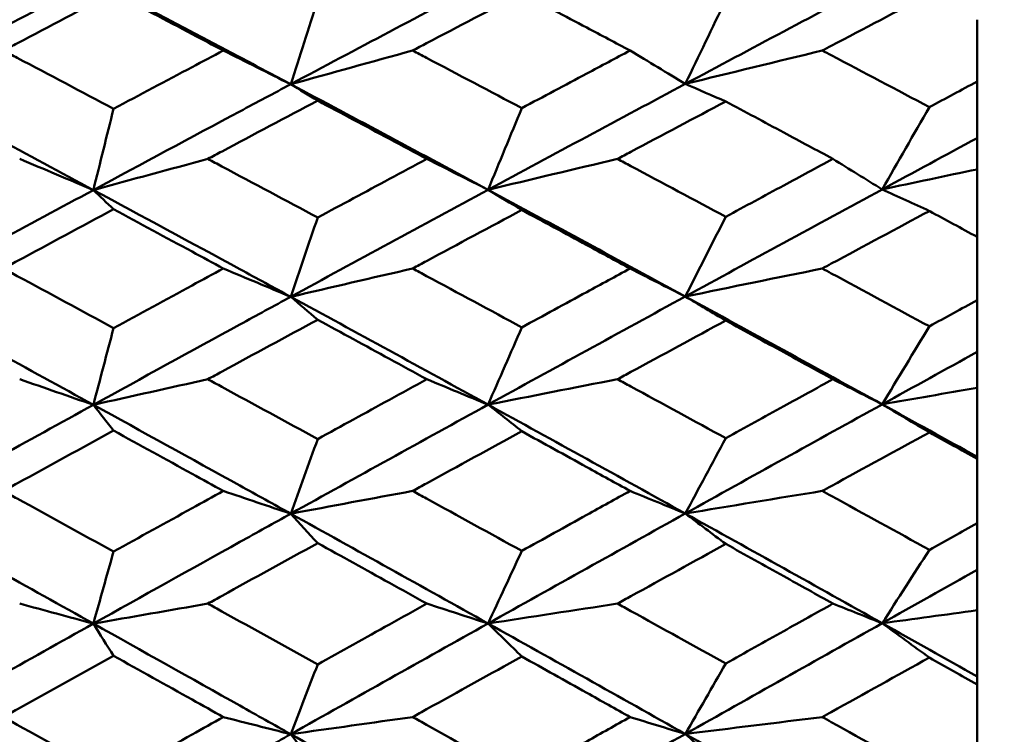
# Model space of a CAD drawing. Header units: millimetres. Extents: x 188 to 1913, y 148 to 2839.
# Tile 63 of 211: x 515.39 to 520.74, y 388.01 to 391.89. Entities that reach past the tile are written whole.
import ezdxf

# ---------------------------------------------------------------- set-up
doc = ezdxf.new("R2010")
doc.units = ezdxf.units.MM
doc.header["$LTSCALE"] = 10
doc.layers.add('Widoczne (ISO)', color=7, linetype='Continuous', lineweight=50)

msp = doc.modelspace()

# ---------------------------------------------------------------- linework, layer by layer
at = {"layer": 'Widoczne (ISO)'}
for p, q in [((520.5895, 391.5519), (520.5895, 391.8873)), ((520.5895, 391.5519), (520.5895, 391.2454)), ((520.5895, 391.2454), (520.5895, 391.0757)), ((520.5895, 391.0757), (520.5895, 390.709)), ((520.5895, 390.366), (520.5895, 390.709)), ((520.5895, 390.366), (520.5895, 390.0854)), ((520.5895, 390.0854), (520.5895, 389.8908)), ((520.5895, 389.8908), (520.5895, 389.5163)), ((520.5895, 389.5163), (520.5895, 389.5057)), ((520.5895, 389.1563), (520.5895, 389.5057)), ((520.5895, 389.1563), (520.5895, 388.9028)), ((520.5895, 388.9028), (520.5895, 388.6839)), ((520.5895, 388.6839), (520.5895, 388.3244)), ((520.5895, 388.3244), (520.5895, 388.282)), ((520.5895, 387.9278), (520.5895, 388.282))]:
    msp.add_line(p, q, dxfattribs=at)
msp.add_circle((483.5571, 384.3574), 50, dxfattribs=at)
for points in [[(514.7244, 391.5362), (515.0811, 391.7263), (515.4378, 391.9151), (515.7945, 392.1027)], [(516.8654, 391.5373), (517.2223, 391.7273), (517.5792, 391.9163), (517.9362, 392.1042)], [(519.006, 391.539), (519.3622, 391.7292), (519.7182, 391.9184), (520.0741, 392.1065)], [(519.006, 391.539), (519.0792, 391.6908), (519.1523, 391.8426), (519.2256, 391.9945)], [(516.8654, 391.5373), (516.9141, 391.6881), (516.9628, 391.839), (517.0116, 391.9899)], [(516.4996, 391.7199), (516.6217, 391.6591), (516.7436, 391.5982), (516.8654, 391.5373)], [(517.5268, 391.7199), (517.3057, 391.6593), (517.0853, 391.5984), (516.8654, 391.5373)], [(518.7065, 391.7199), (518.8065, 391.6596), (518.9063, 391.5993), (519.006, 391.539)], [(519.7492, 391.7199), (519.5008, 391.66), (519.2531, 391.5997), (519.006, 391.539)], [(514.7244, 391.5362), (515.0811, 391.3463), (515.4378, 391.1554), (515.7945, 390.9635)], [(516.8654, 391.5373), (517.2223, 391.3477), (517.5792, 391.1568), (517.9362, 390.9648)], [(516.8654, 391.5373), (516.9141, 391.5076), (516.9628, 391.478), (517.0116, 391.4483)], [(517.9362, 390.9648), (518.2928, 391.1572), (518.6495, 391.3486), (519.006, 391.539)], [(519.006, 391.539), (519.0792, 391.5073), (519.1523, 391.4755), (519.2256, 391.4437)], [(517.9362, 390.9648), (517.9971, 391.1124), (518.0581, 391.26), (518.1191, 391.4076)], [(520.0741, 390.9668), (520.1594, 391.1155), (520.2448, 391.2643), (520.3302, 391.4132)], [(515.7945, 390.9635), (515.831, 391.1103), (515.8675, 391.2571), (515.904, 391.4039)], [(520.0741, 390.9668), (520.2459, 391.0599), (520.4177, 391.1527), (520.5895, 391.2454)], [(515.3948, 391.1322), (515.5283, 391.076), (515.6615, 391.0198), (515.7945, 390.9635)], [(516.4158, 391.1322), (516.2082, 391.0762), (516.0011, 391.02), (515.7945, 390.9635)], [(517.6037, 391.1322), (517.7147, 391.0764), (517.8255, 391.0206), (517.9362, 390.9648)], [(518.6382, 391.1322), (518.4036, 391.0767), (518.1695, 391.0209), (517.9362, 390.9648)], [(519.8069, 391.1322), (519.896, 391.0771), (519.9851, 391.0219), (520.0741, 390.9668)], [(520.5895, 391.0757), (520.4174, 391.0396), (520.2456, 391.0033), (520.0741, 390.9668)], [(514.7244, 390.3835), (515.0811, 390.578), (515.4378, 390.7713), (515.7945, 390.9635)], [(515.7945, 390.9635), (515.831, 390.9287), (515.8675, 390.8938), (515.904, 390.859)], [(516.8654, 390.3844), (517.2223, 390.5788), (517.5792, 390.7723), (517.9362, 390.9648)], [(517.9362, 390.9648), (518.2928, 390.773), (518.6495, 390.58), (519.006, 390.3859)], [(517.9362, 390.9648), (517.9971, 390.9284), (518.0581, 390.8919), (518.1191, 390.8553)], [(519.006, 390.3859), (519.3622, 390.5804), (519.7182, 390.774), (520.0741, 390.9668)], [(520.0741, 390.9668), (520.1594, 390.9278), (520.2448, 390.8888), (520.3302, 390.8497)], [(519.006, 390.3859), (519.0792, 390.5302), (519.1523, 390.6744), (519.2256, 390.8188)], [(516.8654, 390.3844), (516.9141, 390.5276), (516.9628, 390.6709), (517.0116, 390.8141)], [(516.4996, 390.5377), (516.6217, 390.4867), (516.7436, 390.4356), (516.8654, 390.3844)], [(517.5268, 390.5377), (517.3057, 390.4869), (517.0853, 390.4358), (516.8654, 390.3844)], [(518.7065, 390.5377), (518.8065, 390.4872), (518.9063, 390.4365), (519.006, 390.3859)], [(519.7492, 390.5377), (519.5008, 390.4874), (519.2531, 390.4368), (519.006, 390.3859)], [(514.7244, 390.3835), (515.0811, 390.1893), (515.4378, 389.9942), (515.7945, 389.7983)], [(516.8654, 390.3844), (517.2223, 390.1904), (517.5792, 389.9954), (517.9362, 389.7994)], [(516.8654, 390.3844), (516.9141, 390.343), (516.9628, 390.3016), (517.0116, 390.2601)], [(517.9362, 389.7994), (518.2928, 389.9957), (518.6495, 390.1912), (519.006, 390.3859)], [(519.006, 390.3859), (519.3622, 390.192), (519.7182, 389.997), (520.0741, 389.801)], [(519.006, 390.3859), (519.0792, 390.3425), (519.1523, 390.299), (519.2256, 390.2554)], [(515.7945, 389.7983), (515.831, 389.9371), (515.8675, 390.0759), (515.904, 390.2148)], [(517.9362, 389.7994), (517.9971, 389.9391), (518.0581, 390.0787), (518.1191, 390.2184)], [(520.0741, 389.801), (520.1594, 389.942), (520.2448, 390.0831), (520.3302, 390.2242)], [(520.0741, 389.801), (520.2459, 389.896), (520.4177, 389.9908), (520.5895, 390.0854)], [(515.3948, 389.9372), (515.5283, 389.891), (515.6615, 389.8447), (515.7945, 389.7983)], [(516.4158, 389.9372), (516.2082, 389.8911), (516.0011, 389.8448), (515.7945, 389.7983)], [(517.6037, 389.9372), (517.7147, 389.8913), (517.8255, 389.8454), (517.9362, 389.7994)], [(518.6382, 389.9372), (518.4036, 389.8915), (518.1695, 389.8456), (517.9362, 389.7994)], [(519.8069, 389.9372), (519.896, 389.8918), (519.9851, 389.8464), (520.0741, 389.801)], [(520.5895, 389.8908), (520.4174, 389.861), (520.2456, 389.8311), (520.0741, 389.801)], [(514.7244, 389.2071), (515.0811, 389.4051), (515.4378, 389.6022), (515.7945, 389.7983)], [(515.7945, 389.7983), (515.831, 389.7518), (515.8675, 389.7052), (515.904, 389.6585)], [(516.8654, 389.2078), (517.2223, 389.4057), (517.5792, 389.603), (517.9362, 389.7994)], [(517.9362, 389.7994), (518.2928, 389.6036), (518.6495, 389.4067), (519.006, 389.209)], [(517.9362, 389.7994), (517.9971, 389.7513), (518.0581, 389.7031), (518.1191, 389.6548)], [(519.006, 389.209), (519.3622, 389.407), (519.7182, 389.6044), (520.0741, 389.801)], [(520.0741, 389.801), (520.2459, 389.7063), (520.4177, 389.6114), (520.5895, 389.5163)], [(520.0741, 389.801), (520.1594, 389.7504), (520.2448, 389.6998), (520.3302, 389.649)], [(516.8654, 389.2078), (516.9141, 389.3428), (516.9628, 389.4778), (517.0116, 389.6128)], [(519.006, 389.209), (519.0792, 389.3451), (519.1523, 389.4813), (519.2256, 389.6175)], [(516.4996, 389.3312), (516.6217, 389.2901), (516.7436, 389.249), (516.8654, 389.2078)], [(517.5268, 389.3312), (517.3057, 389.2903), (517.0853, 389.2491), (516.8654, 389.2078)], [(518.7065, 389.3312), (518.8065, 389.2905), (518.9063, 389.2498), (519.006, 389.209)], [(519.7492, 389.3312), (519.5008, 389.2907), (519.2531, 389.25), (519.006, 389.209)], [(514.7244, 389.2071), (515.0811, 389.0093), (515.4378, 388.8108), (515.7945, 388.6117)], [(516.8654, 389.2078), (517.2223, 389.0102), (517.5792, 388.8118), (517.9362, 388.6125)], [(516.8654, 389.2078), (516.9141, 389.1548), (516.9628, 389.1017), (517.0116, 389.0485)], [(517.9362, 388.6125), (518.2928, 388.8119), (518.6495, 389.0108), (519.006, 389.209)], [(519.006, 389.209), (519.3622, 389.0115), (519.7182, 388.813), (520.0741, 388.6138)], [(519.006, 389.209), (519.0792, 389.154), (519.1523, 389.0989), (519.2256, 389.0438)], [(515.7945, 388.6117), (515.831, 388.7419), (515.8675, 388.8722), (515.904, 389.0024)], [(517.9362, 388.6125), (517.9971, 388.7437), (518.0581, 388.8749), (518.1191, 389.0062)], [(520.0741, 388.6138), (520.1594, 388.7465), (520.2448, 388.8792), (520.3302, 389.012)], [(520.0741, 388.6138), (520.2459, 388.7102), (520.4177, 388.8066), (520.5895, 388.9028)], [(515.3948, 388.7203), (515.5283, 388.6841), (515.6615, 388.6479), (515.7945, 388.6117)], [(516.4158, 388.7203), (516.2082, 388.6842), (516.0011, 388.648), (515.7945, 388.6117)], [(517.6037, 388.7203), (517.7147, 388.6844), (517.8255, 388.6485), (517.9362, 388.6125)], [(518.6382, 388.7203), (518.4036, 388.6845), (518.1695, 388.6486), (517.9362, 388.6125)], [(519.8069, 388.7203), (519.896, 388.6848), (519.9851, 388.6493), (520.0741, 388.6138)], [(520.5895, 388.6839), (520.4174, 388.6607), (520.2456, 388.6373), (520.0741, 388.6138)], [(514.7244, 388.0115), (515.0811, 388.2123), (515.4378, 388.4124), (515.7945, 388.6117)], [(515.7945, 388.6117), (515.831, 388.5535), (515.8675, 388.4954), (515.904, 388.4372)], [(516.8654, 388.0121), (517.2223, 388.2127), (517.5792, 388.4129), (517.9362, 388.6125)], [(517.9362, 388.6125), (518.2928, 388.4134), (518.6495, 388.2136), (519.006, 388.013)], [(517.9362, 388.6125), (517.9971, 388.5529), (518.0581, 388.4932), (518.1191, 388.4334)], [(519.006, 388.013), (519.3622, 388.2137), (519.7182, 388.414), (520.0741, 388.6138)], [(520.0741, 388.6138), (520.2459, 388.5175), (520.4177, 388.4211), (520.5895, 388.3244)], [(520.0741, 388.6138), (520.1594, 388.5518), (520.2448, 388.4897), (520.3302, 388.4275)], [(516.8654, 388.0121), (516.9141, 388.1383), (516.9628, 388.2645), (517.0116, 388.3908)], [(519.006, 388.013), (519.0792, 388.1404), (519.1523, 388.268), (519.2256, 388.3956)], [(516.4996, 388.105), (516.6217, 388.0741), (516.7436, 388.0431), (516.8654, 388.0121)], [(517.5268, 388.105), (517.3057, 388.0742), (517.0853, 388.0432), (516.8654, 388.0121)], [(518.7065, 388.105), (518.8065, 388.0744), (518.9063, 388.0437), (519.006, 388.013)], [(519.7492, 388.105), (519.5008, 388.0745), (519.2531, 388.0438), (519.006, 388.013)], [(516.8654, 388.0121), (517.2223, 387.8116), (517.5792, 387.6105), (517.9362, 387.4088)], [(516.8654, 388.0121), (516.9141, 387.9476), (516.9628, 387.8831), (517.0116, 387.8185)], [(517.9362, 387.4088), (518.2928, 387.6106), (518.6495, 387.812), (519.006, 388.013)], [(519.006, 388.013), (519.3622, 387.8126), (519.7182, 387.6115), (520.0741, 387.4097)], [(519.006, 388.013), (519.0792, 387.9466), (519.1523, 387.8802), (519.2256, 387.8137)]]:
    msp.add_open_spline(points, degree=3, dxfattribs=at)
for points, knots in [([(515.7945, 392.1027), (516.0596, 391.9636), (516.3246, 391.8239), (516.6814, 391.6349), (516.7734, 391.5861), (516.8654, 391.5373)], [0.3692784, 0.3692784, 0.3692784, 0.3692784, 0.4608442, 0.4608442, 0.492629, 0.492629, 0.492629, 0.492629]), ([(515.904, 392.0337), (515.73, 391.9428), (515.556, 391.8515), (515.3567, 391.7466), (515.3314, 391.7332), (515.306, 391.7199)], [0.01556037, 0.01556037, 0.01556037, 0.01556037, 0.07555527, 0.07555527, 0.08428623, 0.08428623, 0.08428623, 0.08428623]), ([(516.4996, 391.7199), (516.4431, 391.7498), (516.3866, 391.7796), (516.1881, 391.8844), (516.046, 391.9592), (515.904, 392.0337)], [0.04208868, 0.04208868, 0.04208868, 0.04208868, 0.06158988, 0.06158988, 0.11059803, 0.11059803, 0.11059803, 0.11059803]), ([(518.1191, 392.0302), (517.9469, 391.9403), (517.7747, 391.8501), (517.5772, 391.7464), (517.552, 391.7332), (517.5268, 391.7199)], [0.02530969, 0.02530969, 0.02530969, 0.02530969, 0.08465152, 0.08465152, 0.09334823, 0.09334823, 0.09334823, 0.09334823]), ([(518.7065, 391.7199), (518.628, 391.7615), (518.5496, 391.803), (518.3538, 391.9065), (518.2364, 391.9684), (518.1191, 392.0302)], [0.03448054, 0.03448054, 0.03448054, 0.03448054, 0.06157222, 0.06157222, 0.10209717, 0.10209717, 0.10209717, 0.10209717]), ([(520.3302, 392.0247), (520.1529, 391.9319), (519.9756, 391.8389), (519.7819, 391.7371), (519.7655, 391.7285), (519.7492, 391.7199)], [0.0297954, 0.0297954, 0.0297954, 0.0297954, 0.09092493, 0.09092493, 0.09655955, 0.09655955, 0.09655955, 0.09655955]), ([(515.306, 391.7199), (515.3313, 391.7066), (515.3566, 391.6933), (515.5559, 391.5882), (515.73, 391.4962), (515.904, 391.4039)], [0.06686277, 0.06686277, 0.06686277, 0.06686277, 0.07557848, 0.07557848, 0.13558897, 0.13558897, 0.13558897, 0.13558897]), ([(515.904, 391.4039), (516.046, 391.4795), (516.188, 391.5549), (516.3865, 391.6601), (516.443, 391.69), (516.4996, 391.7199)], [0.01259731, 0.01259731, 0.01259731, 0.01259731, 0.06159863, 0.06159863, 0.08110666, 0.08110666, 0.08110666, 0.08110666]), ([(517.5268, 391.7199), (517.5519, 391.7067), (517.5771, 391.6934), (517.7745, 391.5896), (517.9468, 391.4987), (518.1191, 391.4076)], [0.07597559, 0.07597559, 0.07597559, 0.07597559, 0.08464777, 0.08464777, 0.14401425, 0.14401425, 0.14401425, 0.14401425]), ([(518.1191, 391.4076), (518.2364, 391.4701), (518.3537, 391.5326), (518.5496, 391.6366), (518.628, 391.6783), (518.7065, 391.7199)], [0.02104899, 0.02104899, 0.02104899, 0.02104899, 0.0615671, 0.0615671, 0.08866561, 0.08866561, 0.08866561, 0.08866561]), ([(519.7492, 391.7199), (519.7654, 391.7114), (519.7817, 391.7028), (519.9753, 391.6009), (520.1528, 391.5072), (520.3302, 391.4132)], [0.0853813, 0.0853813, 0.0853813, 0.0853813, 0.09097809, 0.09097809, 0.15214536, 0.15214536, 0.15214536, 0.15214536]), ([(515.7945, 390.9635), (516.0596, 391.1063), (516.3246, 391.2485), (516.6814, 391.4392), (516.7734, 391.4883), (516.8654, 391.5373)], [0.3692784, 0.3692784, 0.3692784, 0.3692784, 0.4608442, 0.4608442, 0.492629, 0.492629, 0.492629, 0.492629]), ([(520.3302, 391.4132), (520.3307, 391.4134), (520.3313, 391.4137), (520.4177, 391.46), (520.5036, 391.506), (520.5895, 391.5519)], [0.02951568, 0.02951568, 0.02951568, 0.02951568, 0.02969929, 0.02969929, 0.05939589, 0.05939589, 0.05939589, 0.05939589]), ([(517.0116, 391.4483), (516.8386, 391.3568), (516.6656, 391.265), (516.467, 391.1594), (516.4414, 391.1458), (516.4158, 391.1322)], [0.02053386, 0.02053386, 0.02053386, 0.02053386, 0.08016461, 0.08016461, 0.08898694, 0.08898694, 0.08898694, 0.08898694]), ([(517.6037, 391.1322), (517.5361, 391.1684), (517.4684, 391.2046), (517.271, 391.3101), (517.1413, 391.3793), (517.0116, 391.4483)], [0.03825175, 0.03825175, 0.03825175, 0.03825175, 0.06160817, 0.06160817, 0.10638617, 0.10638617, 0.10638617, 0.10638617]), ([(519.2256, 391.4437), (519.054, 391.353), (518.8825, 391.2621), (518.6867, 391.158), (518.6624, 391.1451), (518.6382, 391.1322)], [0.02983351, 0.02983351, 0.02983351, 0.02983351, 0.0889495, 0.0889495, 0.09731113, 0.09731113, 0.09731113, 0.09731113]), ([(519.8069, 391.1322), (519.718, 391.18), (519.6291, 391.2277), (519.4353, 391.3316), (519.3304, 391.3877), (519.2256, 391.4437)], [0.03078053, 0.03078053, 0.03078053, 0.03078053, 0.06149921, 0.06149921, 0.09773041, 0.09773041, 0.09773041, 0.09773041]), ([(516.4158, 391.1322), (516.4413, 391.1186), (516.4668, 391.105), (516.6654, 390.9992), (516.8385, 390.9068), (517.0116, 390.8141)], [0.07138254, 0.07138254, 0.07138254, 0.07138254, 0.08018544, 0.08018544, 0.13983561, 0.13983561, 0.13983561, 0.13983561]), ([(517.0116, 390.8141), (517.1413, 390.884), (517.271, 390.9537), (517.4684, 391.0596), (517.5361, 391.0959), (517.6037, 391.1322)], [0.01681985, 0.01681985, 0.01681985, 0.01681985, 0.06159108, 0.06159108, 0.08495433, 0.08495433, 0.08495433, 0.08495433]), ([(518.6382, 391.1322), (518.6623, 391.1193), (518.6865, 391.1064), (518.8823, 391.0022), (519.0539, 390.9106), (519.2256, 390.8188)], [0.0806421, 0.0806421, 0.0806421, 0.0806421, 0.08897282, 0.08897282, 0.14811965, 0.14811965, 0.14811965, 0.14811965]), ([(519.2256, 390.8188), (519.3304, 390.8754), (519.4353, 390.932), (519.629, 391.0365), (519.718, 391.0843), (519.8069, 391.1322)], [0.02528165, 0.02528165, 0.02528165, 0.02528165, 0.06150593, 0.06150593, 0.09223152, 0.09223152, 0.09223152, 0.09223152]), ([(515.7945, 390.9635), (516.0596, 390.821), (516.3246, 390.6778), (516.6814, 390.4844), (516.7734, 390.4344), (516.8654, 390.3844)], [0.3692784, 0.3692784, 0.3692784, 0.3692784, 0.4608442, 0.4608442, 0.492629, 0.492629, 0.492629, 0.492629]), ([(515.904, 390.859), (515.73, 390.7658), (515.556, 390.6724), (515.3567, 390.565), (515.3314, 390.5514), (515.306, 390.5377)], [0.01556037, 0.01556037, 0.01556037, 0.01556037, 0.07555527, 0.07555527, 0.08428623, 0.08428623, 0.08428623, 0.08428623]), ([(516.4996, 390.5377), (516.4431, 390.5683), (516.3866, 390.5989), (516.1881, 390.7061), (516.046, 390.7826), (515.904, 390.859)], [0.04208868, 0.04208868, 0.04208868, 0.04208868, 0.06158988, 0.06158988, 0.11059803, 0.11059803, 0.11059803, 0.11059803]), ([(518.1191, 390.8553), (517.9469, 390.7633), (517.7747, 390.671), (517.5772, 390.5649), (517.552, 390.5513), (517.5268, 390.5377)], [0.02530969, 0.02530969, 0.02530969, 0.02530969, 0.08465152, 0.08465152, 0.09334823, 0.09334823, 0.09334823, 0.09334823]), ([(518.7065, 390.5377), (518.628, 390.5803), (518.5496, 390.6228), (518.3538, 390.7287), (518.2364, 390.7921), (518.1191, 390.8553)], [0.03448054, 0.03448054, 0.03448054, 0.03448054, 0.06157222, 0.06157222, 0.10209717, 0.10209717, 0.10209717, 0.10209717]), ([(520.3302, 390.8497), (520.1529, 390.7547), (519.9756, 390.6595), (519.7819, 390.5553), (519.7655, 390.5465), (519.7492, 390.5377)], [0.0297954, 0.0297954, 0.0297954, 0.0297954, 0.09092493, 0.09092493, 0.09655955, 0.09655955, 0.09655955, 0.09655955]), ([(520.5895, 390.709), (520.5036, 390.7557), (520.4177, 390.8023), (520.3313, 390.8491), (520.3308, 390.8494), (520.3302, 390.8497)], [0, 0, 0, 0, 0.02969567, 0.02969567, 0.02988021, 0.02988021, 0.02988021, 0.02988021]), ([(515.306, 390.5377), (515.3313, 390.5241), (515.3566, 390.5105), (515.5559, 390.403), (515.73, 390.309), (515.904, 390.2148)], [0.06686277, 0.06686277, 0.06686277, 0.06686277, 0.07557848, 0.07557848, 0.13558897, 0.13558897, 0.13558897, 0.13558897]), ([(515.904, 390.2148), (516.046, 390.292), (516.188, 390.369), (516.3865, 390.4766), (516.443, 390.5072), (516.4996, 390.5377)], [0.01259731, 0.01259731, 0.01259731, 0.01259731, 0.06159863, 0.06159863, 0.08110666, 0.08110666, 0.08110666, 0.08110666]), ([(517.5268, 390.5377), (517.5519, 390.5242), (517.5771, 390.5107), (517.7745, 390.4045), (517.9468, 390.3116), (518.1191, 390.2184)], [0.07597559, 0.07597559, 0.07597559, 0.07597559, 0.08464777, 0.08464777, 0.14401425, 0.14401425, 0.14401425, 0.14401425]), ([(518.1191, 390.2184), (518.2364, 390.2824), (518.3537, 390.3462), (518.5496, 390.4526), (518.628, 390.4952), (518.7065, 390.5377)], [0.02104899, 0.02104899, 0.02104899, 0.02104899, 0.0615671, 0.0615671, 0.08866561, 0.08866561, 0.08866561, 0.08866561]), ([(519.7492, 390.5377), (519.7654, 390.529), (519.7817, 390.5203), (519.9753, 390.416), (520.1528, 390.3202), (520.3302, 390.2242)], [0.0853813, 0.0853813, 0.0853813, 0.0853813, 0.09097809, 0.09097809, 0.15214536, 0.15214536, 0.15214536, 0.15214536]), ([(515.7945, 389.7983), (516.0596, 389.9441), (516.3246, 390.0893), (516.6814, 390.2842), (516.7734, 390.3343), (516.8654, 390.3844)], [0.3692784, 0.3692784, 0.3692784, 0.3692784, 0.4608442, 0.4608442, 0.492629, 0.492629, 0.492629, 0.492629]), ([(520.3302, 390.2242), (520.3307, 390.2245), (520.3313, 390.2247), (520.4177, 390.2721), (520.5036, 390.3191), (520.5895, 390.366)], [0.02951568, 0.02951568, 0.02951568, 0.02951568, 0.02969929, 0.02969929, 0.05939589, 0.05939589, 0.05939589, 0.05939589]), ([(517.0116, 390.2601), (516.8386, 390.1666), (516.6656, 390.0729), (516.467, 389.965), (516.4414, 389.9511), (516.4158, 389.9372)], [0.02053386, 0.02053386, 0.02053386, 0.02053386, 0.08016461, 0.08016461, 0.08898694, 0.08898694, 0.08898694, 0.08898694]), ([(517.6037, 389.9372), (517.5361, 389.9742), (517.4684, 390.0112), (517.271, 390.1189), (517.1413, 390.1895), (517.0116, 390.2601)], [0.03825175, 0.03825175, 0.03825175, 0.03825175, 0.06160817, 0.06160817, 0.10638617, 0.10638617, 0.10638617, 0.10638617]), ([(519.2256, 390.2554), (519.054, 390.1627), (518.8825, 390.0698), (518.6867, 389.9636), (518.6624, 389.9504), (518.6382, 389.9372)], [0.02983351, 0.02983351, 0.02983351, 0.02983351, 0.0889495, 0.0889495, 0.09731113, 0.09731113, 0.09731113, 0.09731113]), ([(519.8069, 389.9372), (519.718, 389.986), (519.6291, 390.0348), (519.4353, 390.1409), (519.3304, 390.1982), (519.2256, 390.2554)], [0.03078053, 0.03078053, 0.03078053, 0.03078053, 0.06149921, 0.06149921, 0.09773041, 0.09773041, 0.09773041, 0.09773041]), ([(516.4158, 389.9372), (516.4413, 389.9234), (516.4668, 389.9095), (516.6654, 389.8015), (516.8385, 389.7072), (517.0116, 389.6128)], [0.07138254, 0.07138254, 0.07138254, 0.07138254, 0.08018544, 0.08018544, 0.13983561, 0.13983561, 0.13983561, 0.13983561]), ([(517.0116, 389.6128), (517.1413, 389.684), (517.271, 389.7551), (517.4684, 389.8632), (517.5361, 389.9002), (517.6037, 389.9372)], [0.01681985, 0.01681985, 0.01681985, 0.01681985, 0.06159108, 0.06159108, 0.08495433, 0.08495433, 0.08495433, 0.08495433]), ([(518.6382, 389.9372), (518.6623, 389.9241), (518.6865, 389.911), (518.8823, 389.8046), (519.0539, 389.7112), (519.2256, 389.6175)], [0.0806421, 0.0806421, 0.0806421, 0.0806421, 0.08897282, 0.08897282, 0.14811965, 0.14811965, 0.14811965, 0.14811965]), ([(519.2256, 389.6175), (519.3304, 389.6753), (519.4353, 389.733), (519.629, 389.8396), (519.718, 389.8884), (519.8069, 389.9372)], [0.02528165, 0.02528165, 0.02528165, 0.02528165, 0.06150593, 0.06150593, 0.09223152, 0.09223152, 0.09223152, 0.09223152]), ([(515.7945, 389.7983), (516.0596, 389.6528), (516.3246, 389.5068), (516.6814, 389.3096), (516.7734, 389.2587), (516.8654, 389.2078)], [0.3692784, 0.3692784, 0.3692784, 0.3692784, 0.4608442, 0.4608442, 0.492629, 0.492629, 0.492629, 0.492629]), ([(515.904, 389.6585), (515.73, 389.5635), (515.556, 389.4683), (515.3567, 389.359), (515.3314, 389.3451), (515.306, 389.3312)], [0.01556037, 0.01556037, 0.01556037, 0.01556037, 0.07555527, 0.07555527, 0.08428623, 0.08428623, 0.08428623, 0.08428623]), ([(516.4996, 389.3312), (516.4431, 389.3623), (516.3866, 389.3934), (516.1881, 389.5027), (516.046, 389.5807), (515.904, 389.6585)], [0.04208868, 0.04208868, 0.04208868, 0.04208868, 0.06158988, 0.06158988, 0.11059803, 0.11059803, 0.11059803, 0.11059803]), ([(518.1191, 389.6548), (517.9469, 389.561), (517.7747, 389.4669), (517.5772, 389.3588), (517.552, 389.345), (517.5268, 389.3312)], [0.02530969, 0.02530969, 0.02530969, 0.02530969, 0.08465152, 0.08465152, 0.09334823, 0.09334823, 0.09334823, 0.09334823]), ([(518.7065, 389.3312), (518.628, 389.3745), (518.5496, 389.4178), (518.3538, 389.5258), (518.2364, 389.5903), (518.1191, 389.6548)], [0.03448054, 0.03448054, 0.03448054, 0.03448054, 0.06157222, 0.06157222, 0.10209717, 0.10209717, 0.10209717, 0.10209717]), ([(520.3302, 389.649), (520.1529, 389.5522), (519.9756, 389.4552), (519.7819, 389.3491), (519.7655, 389.3402), (519.7492, 389.3312)], [0.0297954, 0.0297954, 0.0297954, 0.0297954, 0.09092493, 0.09092493, 0.09655955, 0.09655955, 0.09655955, 0.09655955]), ([(520.5895, 389.5057), (520.5036, 389.5532), (520.4177, 389.6007), (520.3313, 389.6485), (520.3308, 389.6488), (520.3302, 389.649)], [0, 0, 0, 0, 0.02969567, 0.02969567, 0.02988021, 0.02988021, 0.02988021, 0.02988021]), ([(515.306, 389.3312), (515.3313, 389.3173), (515.3566, 389.3035), (515.5559, 389.194), (515.73, 389.0983), (515.904, 389.0024)], [0.06686277, 0.06686277, 0.06686277, 0.06686277, 0.07557848, 0.07557848, 0.13558897, 0.13558897, 0.13558897, 0.13558897]), ([(515.904, 389.0024), (516.046, 389.081), (516.188, 389.1594), (516.3865, 389.2689), (516.443, 389.3001), (516.4996, 389.3312)], [0.01259731, 0.01259731, 0.01259731, 0.01259731, 0.06159863, 0.06159863, 0.08110666, 0.08110666, 0.08110666, 0.08110666]), ([(517.5268, 389.3312), (517.5519, 389.3174), (517.5771, 389.3036), (517.7745, 389.1955), (517.9468, 389.1009), (518.1191, 389.0062)], [0.07597559, 0.07597559, 0.07597559, 0.07597559, 0.08464777, 0.08464777, 0.14401425, 0.14401425, 0.14401425, 0.14401425]), ([(518.1191, 389.0062), (518.2364, 389.0712), (518.3537, 389.1362), (518.5496, 389.2445), (518.628, 389.2879), (518.7065, 389.3312)], [0.02104899, 0.02104899, 0.02104899, 0.02104899, 0.0615671, 0.0615671, 0.08866561, 0.08866561, 0.08866561, 0.08866561]), ([(519.7492, 389.3312), (519.7654, 389.3223), (519.7817, 389.3134), (519.9753, 389.2072), (520.1528, 389.1097), (520.3302, 389.012)], [0.0853813, 0.0853813, 0.0853813, 0.0853813, 0.09097809, 0.09097809, 0.15214536, 0.15214536, 0.15214536, 0.15214536]), ([(515.7945, 388.6117), (516.0596, 388.7598), (516.3246, 388.9074), (516.6814, 389.1057), (516.7734, 389.1568), (516.8654, 389.2078)], [0.3692784, 0.3692784, 0.3692784, 0.3692784, 0.4608442, 0.4608442, 0.492629, 0.492629, 0.492629, 0.492629]), ([(520.3302, 389.012), (520.3307, 389.0123), (520.3313, 389.0126), (520.4177, 389.0608), (520.5036, 389.1086), (520.5895, 389.1563)], [0.02951568, 0.02951568, 0.02951568, 0.02951568, 0.02969929, 0.02969929, 0.05939589, 0.05939589, 0.05939589, 0.05939589]), ([(517.0116, 389.0485), (516.8386, 388.9534), (516.6656, 388.8581), (516.467, 388.7485), (516.4414, 388.7344), (516.4158, 388.7203)], [0.02053386, 0.02053386, 0.02053386, 0.02053386, 0.08016461, 0.08016461, 0.08898694, 0.08898694, 0.08898694, 0.08898694]), ([(517.6037, 388.7203), (517.5361, 388.7579), (517.4684, 388.7954), (517.271, 388.9049), (517.1413, 388.9768), (517.0116, 389.0485)], [0.03825175, 0.03825175, 0.03825175, 0.03825175, 0.06160817, 0.06160817, 0.10638617, 0.10638617, 0.10638617, 0.10638617]), ([(519.2256, 389.0438), (519.054, 388.9495), (518.8825, 388.855), (518.6867, 388.747), (518.6624, 388.7337), (518.6382, 388.7203)], [0.02983351, 0.02983351, 0.02983351, 0.02983351, 0.0889495, 0.0889495, 0.09731113, 0.09731113, 0.09731113, 0.09731113]), ([(519.8069, 388.7203), (519.718, 388.7699), (519.6291, 388.8194), (519.4353, 388.9273), (519.3304, 388.9856), (519.2256, 389.0438)], [0.03078053, 0.03078053, 0.03078053, 0.03078053, 0.06149921, 0.06149921, 0.09773041, 0.09773041, 0.09773041, 0.09773041]), ([(516.4158, 388.7203), (516.4413, 388.7062), (516.4668, 388.6921), (516.6654, 388.5824), (516.8385, 388.4866), (517.0116, 388.3908)], [0.07138254, 0.07138254, 0.07138254, 0.07138254, 0.08018544, 0.08018544, 0.13983561, 0.13983561, 0.13983561, 0.13983561]), ([(517.0116, 388.3908), (517.1413, 388.463), (517.271, 388.5353), (517.4684, 388.645), (517.5361, 388.6827), (517.6037, 388.7203)], [0.01681985, 0.01681985, 0.01681985, 0.01681985, 0.06159108, 0.06159108, 0.08495433, 0.08495433, 0.08495433, 0.08495433]), ([(518.6382, 388.7203), (518.6623, 388.7069), (518.6865, 388.6936), (518.8823, 388.5855), (519.0539, 388.4906), (519.2256, 388.3956)], [0.0806421, 0.0806421, 0.0806421, 0.0806421, 0.08897282, 0.08897282, 0.14811965, 0.14811965, 0.14811965, 0.14811965]), ([(519.2256, 388.3956), (519.3304, 388.4542), (519.4353, 388.5128), (519.629, 388.621), (519.718, 388.6707), (519.8069, 388.7203)], [0.02528165, 0.02528165, 0.02528165, 0.02528165, 0.06150593, 0.06150593, 0.09223152, 0.09223152, 0.09223152, 0.09223152]), ([(515.7945, 388.6117), (516.0596, 388.4637), (516.3246, 388.3155), (516.6814, 388.1153), (516.7734, 388.0637), (516.8654, 388.0121)], [0.3692784, 0.3692784, 0.3692784, 0.3692784, 0.4608442, 0.4608442, 0.492629, 0.492629, 0.492629, 0.492629]), ([(515.904, 388.4372), (515.73, 388.3407), (515.556, 388.2441), (515.3567, 388.1332), (515.3314, 388.1191), (515.306, 388.105)], [0.01556037, 0.01556037, 0.01556037, 0.01556037, 0.07555527, 0.07555527, 0.08428623, 0.08428623, 0.08428623, 0.08428623]), ([(516.4996, 388.105), (516.4431, 388.1366), (516.3866, 388.1682), (516.1881, 388.279), (516.046, 388.3581), (515.904, 388.4372)], [0.04208868, 0.04208868, 0.04208868, 0.04208868, 0.06158988, 0.06158988, 0.11059803, 0.11059803, 0.11059803, 0.11059803]), ([(518.1191, 388.4334), (517.9469, 388.3381), (517.7747, 388.2427), (517.5772, 388.1331), (517.552, 388.1191), (517.5268, 388.105)], [0.02530969, 0.02530969, 0.02530969, 0.02530969, 0.08465152, 0.08465152, 0.09334823, 0.09334823, 0.09334823, 0.09334823]), ([(518.7065, 388.105), (518.628, 388.149), (518.5496, 388.1929), (518.3538, 388.3024), (518.2364, 388.3679), (518.1191, 388.4334)], [0.03448054, 0.03448054, 0.03448054, 0.03448054, 0.06157222, 0.06157222, 0.10209717, 0.10209717, 0.10209717, 0.10209717]), ([(520.3302, 388.4275), (520.1529, 388.3293), (519.9756, 388.2308), (519.7819, 388.1232), (519.7655, 388.1141), (519.7492, 388.105)], [0.0297954, 0.0297954, 0.0297954, 0.0297954, 0.09092493, 0.09092493, 0.09655955, 0.09655955, 0.09655955, 0.09655955]), ([(520.5895, 388.282), (520.5036, 388.3303), (520.4177, 388.3785), (520.3313, 388.4269), (520.3308, 388.4272), (520.3302, 388.4275)], [0, 0, 0, 0, 0.02969567, 0.02969567, 0.02988021, 0.02988021, 0.02988021, 0.02988021]), ([(515.306, 388.105), (515.3313, 388.091), (515.3566, 388.0769), (515.5559, 387.9659), (515.73, 387.8689), (515.904, 387.7718)], [0.06686277, 0.06686277, 0.06686277, 0.06686277, 0.07557848, 0.07557848, 0.13558897, 0.13558897, 0.13558897, 0.13558897]), ([(515.904, 387.7718), (516.046, 387.8514), (516.188, 387.9309), (516.3865, 388.0419), (516.443, 388.0735), (516.4996, 388.105)], [0.01259731, 0.01259731, 0.01259731, 0.01259731, 0.06159863, 0.06159863, 0.08110666, 0.08110666, 0.08110666, 0.08110666]), ([(517.5268, 388.105), (517.5519, 388.0911), (517.5771, 388.0771), (517.7745, 387.9674), (517.9468, 387.8716), (518.1191, 387.7756)], [0.07597559, 0.07597559, 0.07597559, 0.07597559, 0.08464777, 0.08464777, 0.14401425, 0.14401425, 0.14401425, 0.14401425]), ([(518.1191, 387.7756), (518.2364, 387.8415), (518.3537, 387.9073), (518.5496, 388.0171), (518.628, 388.0611), (518.7065, 388.105)], [0.02104899, 0.02104899, 0.02104899, 0.02104899, 0.0615671, 0.0615671, 0.08866561, 0.08866561, 0.08866561, 0.08866561]), ([(519.7492, 388.105), (519.7654, 388.096), (519.7817, 388.087), (519.9753, 387.9793), (520.1528, 387.8805), (520.3302, 387.7815)], [0.0853813, 0.0853813, 0.0853813, 0.0853813, 0.09097809, 0.09097809, 0.15214536, 0.15214536, 0.15214536, 0.15214536]), ([(515.7945, 387.4082), (516.0596, 387.5581), (516.3246, 387.7076), (516.6814, 387.9086), (516.7734, 387.9603), (516.8654, 388.0121)], [0.3692784, 0.3692784, 0.3692784, 0.3692784, 0.4608442, 0.4608442, 0.492629, 0.492629, 0.492629, 0.492629])]:
    msp.add_open_spline(points, degree=3, knots=knots, dxfattribs=at)

doc.saveas('drawing.dxf')
